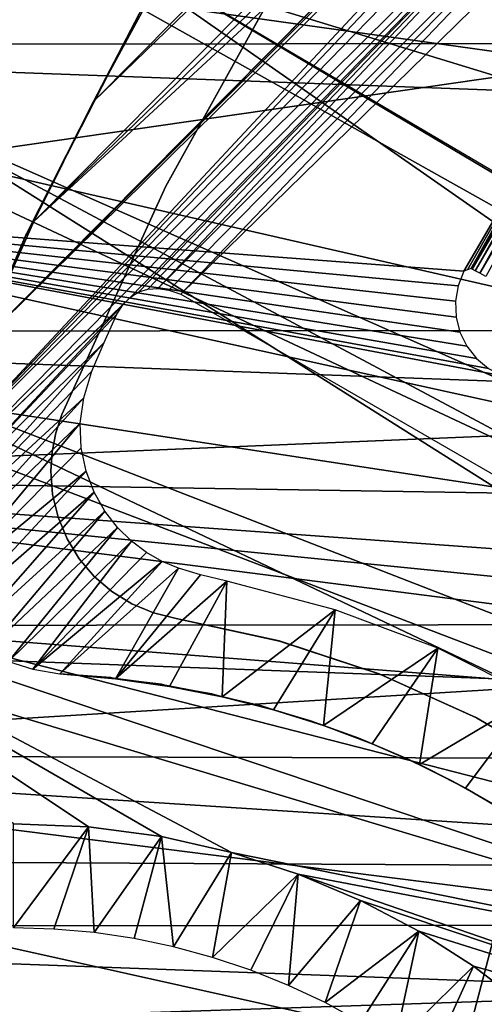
# Model space of a CAD drawing. Header units: millimetres. Extents: x -30.2 to 30.2, y -30.2 to 30.2.
# Tile 48 of 191: x -20 to -16.8, y 4.1 to 10.7. Entities that reach past the tile are written whole.
import ezdxf

# ---------------------------------------------------------------- set-up
doc = ezdxf.new("R2010")
doc.units = ezdxf.units.MM
doc.header["$LTSCALE"] = 81.481481
for name, color, linetype in [('1', 7, 'CONTINUOUS'), ('104', 7, 'CONTINUOUS'), ('112', 7, 'CONTINUOUS'), ('174', 7, 'CONTINUOUS'), ('177', 7, 'CONTINUOUS'), ('178', 7, 'CONTINUOUS'), ('2', 7, 'CONTINUOUS'), ('69', 7, 'CONTINUOUS'), ('75', 7, 'CONTINUOUS'), ('79', 7, 'CONTINUOUS'), ('84', 7, 'CONTINUOUS'), ('87', 7, 'CONTINUOUS'), ('90', 7, 'CONTINUOUS'), ('99', 7, 'CONTINUOUS')]:
    doc.layers.add(name, color=color, linetype=linetype)

msp = doc.modelspace()

# ---------------------------------------------------------------- linework, layer by layer
at = {"layer": '1', "color": 251, "linetype": 'Continuous', "true_color": 0x4c4c4c}
for points in [[(24.9902, 10.5505, 4.4), (-24.1437, 12.3648, 4.4), (24.1193, 12.4134, 4.4), (24.9902, 10.5505, 4.4)], [(-25.0109, 10.5006, 4.4), (-24.1437, 12.3648, 4.4), (24.9902, 10.5505, 4.4), (-25.0109, 10.5006, 4.4)], [(25.7167, 8.6317, 4.4), (-25.0109, 10.5006, 4.4), (24.9902, 10.5505, 4.4), (25.7167, 8.6317, 4.4)], [(-25.7338, 8.5806, 4.4), (-25.0109, 10.5006, 4.4), (25.7167, 8.6317, 4.4), (-25.7338, 8.5806, 4.4)], [(-26.3083, 6.6096, 4.4), (-25.7338, 8.5806, 4.4), (26.2953, 6.6616, 4.4), (-26.3083, 6.6096, 4.4)], [(26.2953, 6.6616, 4.4), (-25.7338, 8.5806, 4.4), (25.7167, 8.6317, 4.4), (26.2953, 6.6616, 4.4)], [(26.7244, 4.6514, 4.4), (-26.3083, 6.6096, 4.4), (26.2953, 6.6616, 4.4), (26.7244, 4.6514, 4.4)], [(-26.7333, 4.5989, 4.4), (-26.3083, 6.6096, 4.4), (26.7244, 4.6514, 4.4), (-26.7333, 4.5989, 4.4)], [(26.9991, 2.6189, 4.4), (-26.7333, 4.5989, 4.4), (26.7244, 4.6514, 4.4), (26.9991, 2.6189, 4.4)], [(-27.004, 2.5661, 4.4), (-26.7333, 4.5989, 4.4), (26.9991, 2.6189, 4.4), (-27.004, 2.5661, 4.4)]]:
    msp.add_3dface(points, dxfattribs=at)
at = {"layer": '104', "color": 251, "linetype": 'Continuous', "true_color": 0x4c4c4c}
for points in [[(-20.6889, 10.0071, -212.7), (-19.903, 11.491, -212.7), (-12.7352, 6.4889, -221.4064), (-20.6889, 10.0071, -212.7)], [(-12.7352, 6.4889, -221.4064), (-19.903, 11.491, -212.7), (-12.4312, 7.0537, -221.4064), (-12.7352, 6.4889, -221.4064)], [(-12.4312, 7.0537, -221.4064), (-19.903, 11.491, -212.7), (-13.8121, 7.903, -219.7829), (-12.4312, 7.0537, -221.4064)], [(-21.3644, 8.4698, -212.7), (-20.6889, 10.0071, -212.7), (-13.2656, 5.3212, -221.4064), (-21.3644, 8.4698, -212.7)], [(-13.2656, 5.3212, -221.4064), (-20.6889, 10.0071, -212.7), (-13.0135, 5.911, -221.4064), (-13.2656, 5.3212, -221.4064)], [(-13.0135, 5.911, -221.4064), (-20.6889, 10.0071, -212.7), (-12.7352, 6.4889, -221.4064), (-13.0135, 5.911, -221.4064)], [(-21.9258, 6.8873, -212.7), (-21.3644, 8.4698, -212.7), (-13.4909, 4.7207, -221.4064), (-21.9258, 6.8873, -212.7)], [(-13.4909, 4.7207, -221.4064), (-21.3644, 8.4698, -212.7), (-13.2656, 5.3212, -221.4064), (-13.4909, 4.7207, -221.4064)], [(-20, 5.288, -214.9994), (-21.9258, 6.8873, -212.7), (-19.4968, 5.2685, -215.5046), (-20, 5.288, -214.9994)], [(-13.6891, 4.1107, -221.4064), (-21.9258, 6.8873, -212.7), (-13.4909, 4.7207, -221.4064), (-13.6891, 4.1107, -221.4064)], [(-21.9258, 6.8873, -212.7), (-13.6891, 4.1107, -221.4064), (-18.5412, 5.0962, -216.4706), (-21.9258, 6.8873, -212.7)], [(-19.4968, 5.2685, -215.5046), (-21.9258, 6.8873, -212.7), (-19.0093, 5.2032, -215.9951), (-19.4968, 5.2685, -215.5046)], [(-19.0093, 5.2032, -215.9951), (-21.9258, 6.8873, -212.7), (-18.5412, 5.0962, -216.4706), (-19.0093, 5.2032, -215.9951)], [(-18.5412, 5.0962, -216.4706), (-13.6891, 4.1107, -221.4064), (-18.0959, 4.9514, -216.9315), (-18.5412, 5.0962, -216.4706)], [(-13.6891, 4.1107, -221.4064), (-13.8598, 3.4924, -221.4064), (-18.0959, 4.9514, -216.9315), (-13.6891, 4.1107, -221.4064)], [(-18.0959, 4.9514, -216.9315), (-13.8598, 3.4924, -221.4064), (-17.6788, 4.7744, -217.3798), (-18.0959, 4.9514, -216.9315)], [(-17.6788, 4.7744, -217.3798), (-13.8598, 3.4924, -221.4064), (-17.2888, 4.5687, -217.8134), (-17.6788, 4.7744, -217.3798)], [(-17.2888, 4.5687, -217.8134), (-13.8598, 3.4924, -221.4064), (-16.9225, 4.3349, -218.2286), (-17.2888, 4.5687, -217.8134)], [(-16.9225, 4.3349, -218.2286), (-13.8598, 3.4924, -221.4064), (-16.5778, 4.0727, -218.6225), (-16.9225, 4.3349, -218.2286)]]:
    msp.add_3dface(points, dxfattribs=at)
at = {"layer": '112', "color": 251, "linetype": 'Continuous', "true_color": 0x4c4c4c}
for points in [[(-20, 4.5916, -135.1956), (-20, 5.288, -214.9994), (-19.4968, 5.2685, -215.5046), (-20, 4.5916, -135.1956)], [(-20, 4.5916, -135.1956), (-19.4968, 5.2685, -215.5046), (-19.7297, 4.5836, -135.1956), (-20, 4.5916, -135.1956)], [(-19.7297, 4.5836, -135.1956), (-19.4968, 5.2685, -215.5046), (-19.4603, 4.5598, -135.1956), (-19.7297, 4.5836, -135.1956)], [(-19.4968, 5.2685, -215.5046), (-19.0093, 5.2032, -215.9951), (-19.4603, 4.5598, -135.1956), (-19.4968, 5.2685, -215.5046)], [(-19.4603, 4.5598, -135.1956), (-19.0093, 5.2032, -215.9951), (-19.1928, 4.5201, -135.1956), (-19.4603, 4.5598, -135.1956)], [(-19.1928, 4.5201, -135.1956), (-19.0093, 5.2032, -215.9951), (-18.9281, 4.4647, -135.1956), (-19.1928, 4.5201, -135.1956)], [(-19.0093, 5.2032, -215.9951), (-18.5412, 5.0962, -216.4706), (-18.9281, 4.4647, -135.1956), (-19.0093, 5.2032, -215.9951)], [(-18.9281, 4.4647, -135.1956), (-18.5412, 5.0962, -216.4706), (-18.6671, 4.3939, -135.1956), (-18.9281, 4.4647, -135.1956)], [(-18.5412, 5.0962, -216.4706), (-18.0959, 4.9514, -216.9315), (-18.6671, 4.3939, -135.1956), (-18.5412, 5.0962, -216.4706)], [(-18.6671, 4.3939, -135.1956), (-18.0959, 4.9514, -216.9315), (-18.4108, 4.3078, -135.1956), (-18.6671, 4.3939, -135.1956)], [(-18.4108, 4.3078, -135.1956), (-18.0959, 4.9514, -216.9315), (-18.1599, 4.2068, -135.1956), (-18.4108, 4.3078, -135.1956)], [(-18.0959, 4.9514, -216.9315), (-17.6788, 4.7744, -217.3798), (-18.1599, 4.2068, -135.1956), (-18.0959, 4.9514, -216.9315)], [(-18.1599, 4.2068, -135.1956), (-17.6788, 4.7744, -217.3798), (-17.9155, 4.0911, -135.1956), (-18.1599, 4.2068, -135.1956)], [(-17.6788, 4.7744, -217.3798), (-17.2888, 4.5687, -217.8134), (-17.9155, 4.0911, -135.1956), (-17.6788, 4.7744, -217.3798)], [(-17.9155, 4.0911, -135.1956), (-17.2888, 4.5687, -217.8134), (-17.6782, 3.9613, -135.1956), (-17.9155, 4.0911, -135.1956)], [(-17.6782, 3.9613, -135.1956), (-17.2888, 4.5687, -217.8134), (-17.449, 3.8178, -135.1956), (-17.6782, 3.9613, -135.1956)], [(-17.2888, 4.5687, -217.8134), (-16.9225, 4.3349, -218.2286), (-17.449, 3.8178, -135.1956), (-17.2888, 4.5687, -217.8134)], [(-17.449, 3.8178, -135.1956), (-16.9225, 4.3349, -218.2286), (-17.2287, 3.661, -135.1956), (-17.449, 3.8178, -135.1956)], [(-16.9225, 4.3349, -218.2286), (-16.5778, 4.0727, -218.6225), (-17.2287, 3.661, -135.1956), (-16.9225, 4.3349, -218.2286)]]:
    msp.add_3dface(points, dxfattribs=at)
at = {"layer": '174', "color": 251, "linetype": 'Continuous', "true_color": 0x4c4c4c}
for points in [[(-9.4727, 19.7969, -211.7), (-19.8634, 9.3182, -211.7), (-8.6591, 20.1634, -211.7), (-9.4727, 19.7969, -211.7)], [(-8.6591, 20.1634, -211.7), (-19.8634, 9.3182, -211.7), (-14.387, 14.387, -211.7), (-8.6591, 20.1634, -211.7)], [(-19.4654, 10.1231, -211.7), (-19.8634, 9.3182, -211.7), (-9.4727, 19.7969, -211.7), (-19.4654, 10.1231, -211.7)], [(-10.2645, 19.401, -211.7), (-19.4654, 10.1231, -211.7), (-9.4727, 19.7969, -211.7), (-10.2645, 19.401, -211.7)], [(-19.0402, 10.905, -211.7), (-19.4654, 10.1231, -211.7), (-10.2645, 19.401, -211.7), (-19.0402, 10.905, -211.7)], [(-20.2342, 8.4902, -211.7), (-14.387, 14.387, -211.7), (-19.8634, 9.3182, -211.7), (-20.2342, 8.4902, -211.7)], [(-20.2342, 8.4902, -211.7), (-14.3835, 14.3835, -211.7), (-14.387, 14.387, -211.7), (-20.2342, 8.4902, -211.7)], [(-14.3835, 14.3835, -211.7), (-20.2342, 8.4902, -211.7), (-14.5315, 14.1969, -211.7), (-14.3835, 14.3835, -211.7)], [(-14.5315, 14.1969, -211.7), (-20.2342, 8.4902, -211.7), (-14.6446, 14.0047, -211.7), (-14.5315, 14.1969, -211.7)], [(-20.2342, 8.4902, -211.7), (-20.5777, 7.6392, -211.7), (-14.6446, 14.0047, -211.7), (-20.2342, 8.4902, -211.7)], [(-14.6446, 14.0047, -211.7), (-20.5777, 7.6392, -211.7), (-14.7226, 13.807, -211.7), (-14.6446, 14.0047, -211.7)], [(-14.7226, 13.807, -211.7), (-20.5777, 7.6392, -211.7), (-14.7655, 13.6033, -211.7), (-14.7226, 13.807, -211.7)], [(-14.7655, 13.6033, -211.7), (-20.5777, 7.6392, -211.7), (-14.7718, 13.3843, -211.7), (-14.7655, 13.6033, -211.7)], [(-20.5777, 7.6392, -211.7), (-20.6212, 7.4617, -211.7), (-14.7718, 13.3843, -211.7), (-20.5777, 7.6392, -211.7)], [(-20.6212, 7.4617, -211.7), (-19.2165, 8.8131, -211.7), (-14.7718, 13.3843, -211.7), (-20.6212, 7.4617, -211.7)], [(-19.2165, 8.8131, -211.7), (-19.1613, 8.8473, -211.7), (-14.7718, 13.3843, -211.7), (-19.2165, 8.8131, -211.7)], [(-19.1613, 8.8473, -211.7), (-19.1001, 8.8664, -211.7), (-14.7718, 13.3843, -211.7), (-19.1613, 8.8473, -211.7)], [(-19.1001, 8.8664, -211.7), (-19.033, 8.8702, -211.7), (-14.7718, 13.3843, -211.7), (-19.1001, 8.8664, -211.7)], [(-14.7718, 13.3843, -211.7), (-19.033, 8.8702, -211.7), (-14.7429, 13.1585, -211.7), (-14.7718, 13.3843, -211.7)], [(-19.033, 8.8702, -211.7), (-18.9598, 8.8588, -211.7), (-14.7429, 13.1585, -211.7), (-19.033, 8.8702, -211.7)], [(-18.9598, 8.8588, -211.7), (-18.8806, 8.8323, -211.7), (-14.7429, 13.1585, -211.7), (-18.9598, 8.8588, -211.7)], [(-14.7429, 13.1585, -211.7), (-18.8806, 8.8323, -211.7), (-14.6815, 12.9432, -211.7), (-14.7429, 13.1585, -211.7)], [(-18.8806, 8.8323, -211.7), (-13.027, 5.4527, -211.7), (-14.6815, 12.9432, -211.7), (-18.8806, 8.8323, -211.7)], [(-19.2165, 8.8131, -211.7), (-20.6212, 7.4617, -211.7), (-19.2656, 8.7636, -211.7), (-19.2165, 8.8131, -211.7)], [(-20.6212, 7.4617, -211.7), (-20.6375, 7.2917, -211.7), (-19.2656, 8.7636, -211.7), (-20.6212, 7.4617, -211.7)], [(-19.2656, 8.7636, -211.7), (-20.6375, 7.2917, -211.7), (-19.3088, 8.699, -211.7), (-19.2656, 8.7636, -211.7)], [(-19.3088, 8.699, -211.7), (-20.6375, 7.2917, -211.7), (-19.3934, 8.5086, -211.7), (-19.3088, 8.699, -211.7)], [(-20.6375, 7.2917, -211.7), (-20.6266, 7.1291, -211.7), (-19.3934, 8.5086, -211.7), (-20.6375, 7.2917, -211.7)], [(-19.3934, 8.5086, -211.7), (-20.6266, 7.1291, -211.7), (-19.4764, 8.3171, -211.7), (-19.3934, 8.5086, -211.7)], [(-19.4764, 8.3171, -211.7), (-20.6266, 7.1291, -211.7), (-19.5297, 8.1388, -211.7), (-19.4764, 8.3171, -211.7)], [(-20.6266, 7.1291, -211.7), (-20.588, 6.9731, -211.7), (-19.5297, 8.1388, -211.7), (-20.6266, 7.1291, -211.7)], [(-19.5297, 8.1388, -211.7), (-20.588, 6.9731, -211.7), (-19.5541, 7.9682, -211.7), (-19.5297, 8.1388, -211.7)], [(-20.588, 6.9731, -211.7), (-20.5177, 6.8177, -211.7), (-19.5541, 7.9682, -211.7), (-20.588, 6.9731, -211.7)], [(-19.5541, 7.9682, -211.7), (-20.5177, 6.8177, -211.7), (-19.5479, 7.8039, -211.7), (-19.5541, 7.9682, -211.7)], [(-19.5479, 7.8039, -211.7), (-20.5177, 6.8177, -211.7), (-19.5138, 7.648, -211.7), (-19.5479, 7.8039, -211.7)], [(-20.5177, 6.8177, -211.7), (-20.4211, 6.6711, -211.7), (-19.5138, 7.648, -211.7), (-20.5177, 6.8177, -211.7)], [(-19.5138, 7.648, -211.7), (-20.4211, 6.6711, -211.7), (-19.4609, 7.5074, -211.7), (-19.5138, 7.648, -211.7)], [(-20.4211, 6.6711, -211.7), (-20.306, 6.5452, -211.7), (-19.4609, 7.5074, -211.7), (-20.4211, 6.6711, -211.7)], [(-19.4609, 7.5074, -211.7), (-20.306, 6.5452, -211.7), (-19.388, 7.3811, -211.7), (-19.4609, 7.5074, -211.7)], [(-20.306, 6.5452, -211.7), (-20.1779, 6.4483, -211.7), (-19.388, 7.3811, -211.7), (-20.306, 6.5452, -211.7)], [(-19.388, 7.3811, -211.7), (-20.1779, 6.4483, -211.7), (-19.3045, 7.272, -211.7), (-19.388, 7.3811, -211.7)], [(-20.1779, 6.4483, -211.7), (-20.0327, 6.3742, -211.7), (-19.3045, 7.272, -211.7), (-20.1779, 6.4483, -211.7)], [(-19.3045, 7.272, -211.7), (-20.0327, 6.3742, -211.7), (-19.2096, 7.1803, -211.7), (-19.3045, 7.272, -211.7)], [(-20.0327, 6.3742, -211.7), (-19.8699, 6.3223, -211.7), (-19.2096, 7.1803, -211.7), (-20.0327, 6.3742, -211.7)], [(-19.2096, 7.1803, -211.7), (-19.8699, 6.3223, -211.7), (-19.1091, 7.1044, -211.7), (-19.2096, 7.1803, -211.7)], [(-19.1091, 7.1044, -211.7), (-19.8699, 6.3223, -211.7), (-19.005, 7.0442, -211.7), (-19.1091, 7.1044, -211.7)], [(-19.8699, 6.3223, -211.7), (-19.6896, 6.2924, -211.7), (-19.005, 7.0442, -211.7), (-19.8699, 6.3223, -211.7)], [(-19.005, 7.0442, -211.7), (-19.6896, 6.2924, -211.7), (-18.896, 6.9997, -211.7), (-19.005, 7.0442, -211.7)], [(-19.6896, 6.2924, -211.7), (-19.3182, 6.258, -211.7), (-18.896, 6.9997, -211.7), (-19.6896, 6.2924, -211.7)], [(-18.896, 6.9997, -211.7), (-19.3182, 6.258, -211.7), (-18.7491, 6.9542, -211.7), (-18.896, 6.9997, -211.7)], [(-18.7491, 6.9542, -211.7), (-19.3182, 6.258, -211.7), (-18.5714, 6.9121, -211.7), (-18.7491, 6.9542, -211.7)], [(-19.3182, 6.258, -211.7), (-18.9561, 6.206, -211.7), (-18.5714, 6.9121, -211.7), (-19.3182, 6.258, -211.7)], [(-18.9561, 6.206, -211.7), (-18.6031, 6.1366, -211.7), (-18.5714, 6.9121, -211.7), (-18.9561, 6.206, -211.7)], [(-18.5714, 6.9121, -211.7), (-18.6031, 6.1366, -211.7), (-17.8466, 6.7204, -211.7), (-18.5714, 6.9121, -211.7)], [(-18.6031, 6.1366, -211.7), (-18.2594, 6.0497, -211.7), (-17.8466, 6.7204, -211.7), (-18.6031, 6.1366, -211.7)], [(-18.2594, 6.0497, -211.7), (-17.9249, 5.9453, -211.7), (-17.8466, 6.7204, -211.7), (-18.2594, 6.0497, -211.7)], [(-17.8466, 6.7204, -211.7), (-17.9249, 5.9453, -211.7), (-17.1613, 6.4632, -211.7), (-17.8466, 6.7204, -211.7)], [(-17.9249, 5.9453, -211.7), (-17.5997, 5.8235, -211.7), (-17.1613, 6.4632, -211.7), (-17.9249, 5.9453, -211.7)], [(-17.5997, 5.8235, -211.7), (-17.2836, 5.6841, -211.7), (-17.1613, 6.4632, -211.7), (-17.5997, 5.8235, -211.7)], [(-17.1613, 6.4632, -211.7), (-17.2836, 5.6841, -211.7), (-16.5157, 6.1406, -211.7), (-17.1613, 6.4632, -211.7)], [(-17.2836, 5.6841, -211.7), (-16.9765, 5.5271, -211.7), (-16.5157, 6.1406, -211.7), (-17.2836, 5.6841, -211.7)], [(-16.9765, 5.5271, -211.7), (-16.6747, 5.3491, -211.7), (-16.5157, 6.1406, -211.7), (-16.9765, 5.5271, -211.7)]]:
    msp.add_3dface(points, dxfattribs=at)
at = {"layer": '177', "color": 251, "linetype": 'Continuous', "true_color": 0x4c4c4c}
for points in [[(-19.4654, 10.1231, -211.7), (-19.0402, 10.905, -211.7), (-19.1322, 10.7592, -124.7), (-19.4654, 10.1231, -211.7)], [(-19.9161, 9.2275, -124.7), (-19.4654, 10.1231, -211.7), (-19.1322, 10.7592, -124.7), (-19.9161, 9.2275, -124.7)], [(-19.8634, 9.3182, -211.7), (-19.4654, 10.1231, -211.7), (-19.9161, 9.2275, -124.7), (-19.8634, 9.3182, -211.7)], [(-20.2342, 8.4902, -211.7), (-19.8634, 9.3182, -211.7), (-19.9161, 9.2275, -124.7), (-20.2342, 8.4902, -211.7)], [(-20.5777, 7.6392, -124.7), (-20.2342, 8.4902, -211.7), (-19.9161, 9.2275, -124.7), (-20.5777, 7.6392, -124.7)]]:
    msp.add_3dface(points, dxfattribs=at)
at = {"layer": '178', "color": 251, "linetype": 'Continuous', "true_color": 0x4c4c4c}
for points in [[(-19.3182, 6.258, -211.7), (-19.6896, 6.2924, -211.7), (-19.3482, 6.2663, -124.7), (-19.3182, 6.258, -211.7)], [(-19.3482, 6.2663, -124.7), (-19.6896, 6.2924, -211.7), (-19.6895, 6.2924, -124.7), (-19.3482, 6.2663, -124.7)], [(-19.0087, 6.2216, -124.7), (-19.3182, 6.258, -211.7), (-19.3482, 6.2663, -124.7), (-19.0087, 6.2216, -124.7)], [(-18.9561, 6.206, -211.7), (-19.3182, 6.258, -211.7), (-19.0087, 6.2216, -124.7), (-18.9561, 6.206, -211.7)], [(-18.6721, 6.1585, -124.7), (-18.9561, 6.206, -211.7), (-19.0087, 6.2216, -124.7), (-18.6721, 6.1585, -124.7)], [(-18.6031, 6.1366, -211.7), (-18.9561, 6.206, -211.7), (-18.6721, 6.1585, -124.7), (-18.6031, 6.1366, -211.7)], [(-18.3395, 6.0773, -124.7), (-18.6031, 6.1366, -211.7), (-18.6721, 6.1585, -124.7), (-18.3395, 6.0773, -124.7)], [(-18.2594, 6.0497, -211.7), (-18.6031, 6.1366, -211.7), (-18.3395, 6.0773, -124.7), (-18.2594, 6.0497, -211.7)], [(-18.0117, 5.9781, -124.7), (-18.2594, 6.0497, -211.7), (-18.3395, 6.0773, -124.7), (-18.0117, 5.9781, -124.7)], [(-17.9249, 5.9453, -211.7), (-18.2594, 6.0497, -211.7), (-18.0117, 5.9781, -124.7), (-17.9249, 5.9453, -211.7)], [(-17.6898, 5.8612, -124.7), (-17.9249, 5.9453, -211.7), (-18.0117, 5.9781, -124.7), (-17.6898, 5.8612, -124.7)], [(-17.5997, 5.8235, -211.7), (-17.9249, 5.9453, -211.7), (-17.6898, 5.8612, -124.7), (-17.5997, 5.8235, -211.7)], [(-17.3747, 5.727, -124.7), (-17.5997, 5.8235, -211.7), (-17.6898, 5.8612, -124.7), (-17.3747, 5.727, -124.7)], [(-17.2836, 5.6841, -211.7), (-17.5997, 5.8235, -211.7), (-17.3747, 5.727, -124.7), (-17.2836, 5.6841, -211.7)], [(-17.0673, 5.5759, -124.7), (-17.2836, 5.6841, -211.7), (-17.3747, 5.727, -124.7), (-17.0673, 5.5759, -124.7)], [(-16.9765, 5.5271, -211.7), (-17.2836, 5.6841, -211.7), (-17.0673, 5.5759, -124.7), (-16.9765, 5.5271, -211.7)], [(-16.7686, 5.4082, -124.7), (-16.9765, 5.5271, -211.7), (-17.0673, 5.5759, -124.7), (-16.7686, 5.4082, -124.7)], [(-16.6747, 5.3491, -211.7), (-16.9765, 5.5271, -211.7), (-16.7686, 5.4082, -124.7), (-16.6747, 5.3491, -211.7)]]:
    msp.add_3dface(points, dxfattribs=at)
at = {"layer": '2', "color": 251, "linetype": 'Continuous', "true_color": 0x4c4c4c}
for points in [[(-18.3576, 14.1753, 6.367), (-19.3434, 12.7974, 6.367), (-13.77, 10.6329, 6.644), (-18.3576, 14.1753, 6.367)], [(-18.3576, 14.1753, 6.367), (-13.77, 10.6329, 6.644), (-12.9572, 11.6097, 6.644), (-18.3576, 14.1753, 6.367)], [(-19.3434, 12.7974, 6.367), (-20.2259, 11.3513, 6.367), (-14.5095, 9.5994, 6.644), (-19.3434, 12.7974, 6.367)], [(-19.3434, 12.7974, 6.367), (-14.5095, 9.5994, 6.644), (-13.77, 10.6329, 6.644), (-19.3434, 12.7974, 6.367)], [(-20.2259, 11.3513, 6.367), (-21.0005, 9.8446, 6.367), (-15.1715, 8.5146, 6.644), (-20.2259, 11.3513, 6.367)], [(-20.2259, 11.3513, 6.367), (-15.1715, 8.5146, 6.644), (-14.5095, 9.5994, 6.644), (-20.2259, 11.3513, 6.367)], [(-21.0005, 9.8446, 6.367), (-21.6631, 8.2854, 6.367), (-15.7525, 7.3845, 6.644), (-21.0005, 9.8446, 6.367)], [(-21.0005, 9.8446, 6.367), (-15.7525, 7.3845, 6.644), (-15.1715, 8.5146, 6.644), (-21.0005, 9.8446, 6.367)], [(-21.6631, 8.2854, 6.367), (-22.2101, 6.682, 6.367), (-16.2495, 6.2149, 6.644), (-21.6631, 8.2854, 6.367)], [(-21.6631, 8.2854, 6.367), (-16.2495, 6.2149, 6.644), (-15.7525, 7.3845, 6.644), (-21.6631, 8.2854, 6.367)], [(-22.2101, 6.682, 6.367), (-22.6386, 5.043, 6.367), (-16.6598, 5.0122, 6.644), (-22.2101, 6.682, 6.367)], [(-22.2101, 6.682, 6.367), (-16.6598, 5.0122, 6.644), (-16.2495, 6.2149, 6.644), (-22.2101, 6.682, 6.367)], [(-22.6386, 5.043, 6.367), (-22.9464, 3.377, 6.367), (-16.9813, 3.7827, 6.644), (-22.6386, 5.043, 6.367)], [(-22.6386, 5.043, 6.367), (-16.9813, 3.7827, 6.644), (-16.6598, 5.0122, 6.644), (-22.6386, 5.043, 6.367)], [(-16.9813, 3.7827, 6.644), (-11.1064, 3.3414, 6.8418), (-16.6598, 5.0122, 6.644), (-16.9813, 3.7827, 6.644)]]:
    msp.add_3dface(points, dxfattribs=at)
at = {"layer": '69', "color": 251, "linetype": 'Continuous', "true_color": 0x4c4c4c}
for points in [[(-16.9626, 8.995, -119.5196), (-16.986, 8.9866, -120), (-16.1771, 10.3721, -120), (-16.9626, 8.995, -119.5196)], [(-16.9386, 9.0043, -119.039), (-16.9626, 8.995, -119.5196), (-16.1771, 10.3721, -120), (-16.9386, 9.0043, -119.039)], [(-16.1312, 10.3816, -119.039), (-16.9386, 9.0043, -119.039), (-16.1771, 10.3721, -120), (-16.1312, 10.3816, -119.039)]]:
    msp.add_3dface(points, dxfattribs=at)
at = {"layer": '75', "color": 251, "linetype": 'Continuous', "true_color": 0x4c4c4c}
for points in [[(-16.9386, 9.0043, -119.039), (-16.1312, 10.3816, -119.039), (-16.9305, 9, -118.9663), (-16.9386, 9.0043, -119.039)], [(-16.9305, 9, -118.9663), (-16.1312, 10.3816, -119.039), (-16.9303, 8.9999, -118.9656), (-16.9305, 9, -118.9663)], [(-16.9303, 8.9999, -118.9656), (-16.1312, 10.3816, -119.039), (-16.1552, 10.3267, -118.9656), (-16.9303, 8.9999, -118.9656)], [(-16.9303, 8.9999, -118.9656), (-16.1552, 10.3267, -118.9656), (-16.9106, 8.9895, -118.8964), (-16.9303, 8.9999, -118.9656)], [(-16.9106, 8.9895, -118.8964), (-16.1552, 10.3267, -118.9656), (-16.9101, 8.9892, -118.895), (-16.9106, 8.9895, -118.8964)], [(-16.9101, 8.9892, -118.895), (-16.1552, 10.3267, -118.9656), (-16.136, 10.3144, -118.895), (-16.9101, 8.9892, -118.895)], [(-16.9101, 8.9892, -118.895), (-16.136, 10.3144, -118.895), (-16.8798, 8.9731, -118.8316), (-16.9101, 8.9892, -118.895)], [(-16.8798, 8.9731, -118.8316), (-16.136, 10.3144, -118.895), (-16.8788, 8.9725, -118.8299), (-16.8798, 8.9731, -118.8316)], [(-16.8788, 8.9725, -118.8299), (-16.136, 10.3144, -118.895), (-16.1061, 10.2953, -118.8299), (-16.8788, 8.9725, -118.8299)], [(-16.8788, 8.9725, -118.8299), (-16.1061, 10.2953, -118.8299), (-16.8388, 8.9513, -118.774), (-16.8788, 8.9725, -118.8299)]]:
    msp.add_3dface(points, dxfattribs=at)
at = {"layer": '79', "color": 251, "linetype": 'Continuous', "true_color": 0x4c4c4c}
for points in [[(-15.2598, 11.6799, -120), (-16.1771, 10.3721, -120), (-21.9379, 11.1766, -120), (-15.2598, 11.6799, -120)], [(-21.9379, 11.1766, -120), (-16.1771, 10.3721, -120), (-22.7463, 9.4227, -120), (-21.9379, 11.1766, -120)], [(-16.1771, 10.3721, -120), (-16.986, 8.9866, -120), (-22.7463, 9.4227, -120), (-16.1771, 10.3721, -120)], [(-22.7463, 9.4227, -120), (-15.9177, 7.9197, -120), (-23.4162, 7.6073, -120), (-22.7463, 9.4227, -120)], [(-22.7463, 9.4227, -120), (-16.986, 8.9866, -120), (-17.0255, 8.8874, -120), (-22.7463, 9.4227, -120)], [(-16.7274, 8.287, -120), (-15.9177, 7.9197, -120), (-22.7463, 9.4227, -120), (-16.7274, 8.287, -120)], [(-16.7274, 8.287, -120), (-22.7463, 9.4227, -120), (-16.8217, 8.3362, -120), (-16.7274, 8.287, -120)], [(-16.8217, 8.3362, -120), (-22.7463, 9.4227, -120), (-16.9016, 8.4022, -120), (-16.8217, 8.3362, -120)], [(-16.9016, 8.4022, -120), (-22.7463, 9.4227, -120), (-16.9669, 8.4846, -120), (-16.9016, 8.4022, -120)], [(-16.9669, 8.4846, -120), (-22.7463, 9.4227, -120), (-17.0131, 8.5785, -120), (-16.9669, 8.4846, -120)], [(-17.0131, 8.5785, -120), (-22.7463, 9.4227, -120), (-17.0391, 8.6798, -120), (-17.0131, 8.5785, -120)], [(-17.0391, 8.6798, -120), (-22.7463, 9.4227, -120), (-17.0431, 8.785, -120), (-17.0391, 8.6798, -120)], [(-17.0431, 8.785, -120), (-22.7463, 9.4227, -120), (-17.0255, 8.8874, -120), (-17.0431, 8.785, -120)], [(-15.9177, 7.9197, -120), (-15.1544, 7.4773, -120), (-23.4162, 7.6073, -120), (-15.9177, 7.9197, -120)], [(-23.4162, 7.6073, -120), (-13.7711, 6.371, -120), (-23.9403, 5.7481, -120), (-23.4162, 7.6073, -120)], [(-15.1544, 7.4773, -120), (-14.4343, 6.9577, -120), (-23.4162, 7.6073, -120), (-15.1544, 7.4773, -120)], [(-14.4343, 6.9577, -120), (-14.0947, 6.6721, -120), (-23.4162, 7.6073, -120), (-14.4343, 6.9577, -120)], [(-14.0947, 6.6721, -120), (-13.7711, 6.371, -120), (-23.4162, 7.6073, -120), (-14.0947, 6.6721, -120)], [(-13.7711, 6.371, -120), (-13.1677, 5.719, -120), (-23.9403, 5.7481, -120), (-13.7711, 6.371, -120)], [(-23.9403, 5.7481, -120), (-12.1712, 4.2543, -120), (-24.3179, 3.851, -120), (-23.9403, 5.7481, -120)], [(-13.1677, 5.719, -120), (-12.6339, 5.0129, -120), (-23.9403, 5.7481, -120), (-13.1677, 5.719, -120)], [(-12.6339, 5.0129, -120), (-12.1712, 4.2543, -120), (-23.9403, 5.7481, -120), (-12.6339, 5.0129, -120)], [(-12.1712, 4.2543, -120), (-11.7878, 3.4564, -120), (-24.3179, 3.851, -120), (-12.1712, 4.2543, -120)]]:
    msp.add_3dface(points, dxfattribs=at)
at = {"layer": '84', "color": 250, "linetype": 'Continuous', "true_color": 0x333333}
for points in [[(-18.2231, 6.5119, -126.0221), (-18.9113, 6.6616, -126.0221), (-18.2205, 6.5112, -121.0221), (-18.2231, 6.5119, -126.0221)], [(-18.2205, 6.5112, -121.0221), (-18.9113, 6.6616, -126.0221), (-18.9113, 6.6616, -121.0221), (-18.2205, 6.5112, -121.0221)], [(-17.5539, 6.2912, -126.0221), (-18.2231, 6.5119, -126.0221), (-18.2205, 6.5112, -121.0221), (-17.5539, 6.2912, -126.0221)], [(-17.5486, 6.2891, -121.0221), (-17.5539, 6.2912, -126.0221), (-18.2205, 6.5112, -121.0221), (-17.5486, 6.2891, -121.0221)], [(-16.9106, 6.0015, -126.0221), (-17.5539, 6.2912, -126.0221), (-17.5486, 6.2891, -121.0221), (-16.9106, 6.0015, -126.0221)], [(-16.9028, 5.9975, -121.0221), (-16.9106, 6.0015, -126.0221), (-17.5486, 6.2891, -121.0221), (-16.9028, 5.9975, -121.0221)], [(-16.3014, 5.6465, -126.0221), (-16.9106, 6.0015, -126.0221), (-16.9028, 5.9975, -121.0221), (-16.3014, 5.6465, -126.0221)], [(-16.2918, 5.6402, -121.0221), (-16.3014, 5.6465, -126.0221), (-16.9028, 5.9975, -121.0221), (-16.2918, 5.6402, -121.0221)]]:
    msp.add_3dface(points, dxfattribs=at)
at = {"layer": '87', "color": 250, "linetype": 'Continuous', "true_color": 0x333333}
for points in [[(-18.9827, 9.5508, -121.0221), (-18.9802, 9.5559, -126.0221), (-18.1711, 11.0169, -121.0221), (-18.9827, 9.5508, -121.0221)], [(-18.9802, 9.5559, -126.0221), (-18.1657, 11.0258, -126.0221), (-18.1711, 11.0169, -121.0221), (-18.9802, 9.5559, -126.0221)], [(-19.6759, 8.0262, -126.0221), (-18.9802, 9.5559, -126.0221), (-19.6759, 8.0262, -121.0221), (-19.6759, 8.0262, -126.0221)], [(-19.6759, 8.0262, -121.0221), (-18.9802, 9.5559, -126.0221), (-18.9827, 9.5508, -121.0221), (-19.6759, 8.0262, -121.0221)]]:
    msp.add_3dface(points, dxfattribs=at)
at = {"layer": '90', "color": 250, "linetype": 'Continuous', "true_color": 0x333333}
for points in [[(-19.6759, 8.0262, -126.0221), (-19.6759, 8.0262, -121.0221), (-19.7168, 7.9039, -121.0221), (-19.6759, 8.0262, -126.0221)], [(-19.6759, 8.0262, -126.0221), (-19.7168, 7.9039, -121.0221), (-19.7168, 7.9039, -126.0221), (-19.6759, 8.0262, -126.0221)], [(-19.7168, 7.9039, -121.0221), (-19.7417, 7.7773, -121.0221), (-19.7168, 7.9039, -126.0221), (-19.7168, 7.9039, -121.0221)], [(-19.7168, 7.9039, -126.0221), (-19.7417, 7.7773, -121.0221), (-19.7417, 7.7773, -126.0221), (-19.7168, 7.9039, -126.0221)], [(-19.7417, 7.7773, -121.0221), (-19.75, 7.6485, -121.0221), (-19.7417, 7.7773, -126.0221), (-19.7417, 7.7773, -121.0221)], [(-19.7417, 7.7773, -126.0221), (-19.75, 7.6485, -121.0221), (-19.75, 7.6485, -126.0221), (-19.7417, 7.7773, -126.0221)], [(-19.75, 7.6485, -126.0221), (-19.75, 7.6485, -121.0221), (-19.7377, 7.4921, -121.0221), (-19.75, 7.6485, -126.0221)], [(-19.7377, 7.4921, -126.0221), (-19.75, 7.6485, -126.0221), (-19.7377, 7.4921, -121.0221), (-19.7377, 7.4921, -126.0221)], [(-19.7012, 7.3398, -126.0221), (-19.7377, 7.4921, -126.0221), (-19.7012, 7.3399, -121.0221), (-19.7012, 7.3398, -126.0221)], [(-19.7012, 7.3399, -121.0221), (-19.7377, 7.4921, -126.0221), (-19.7377, 7.4921, -121.0221), (-19.7012, 7.3399, -121.0221)], [(-19.6415, 7.1955, -121.0221), (-19.7012, 7.3398, -126.0221), (-19.7012, 7.3399, -121.0221), (-19.6415, 7.1955, -121.0221)], [(-19.6415, 7.1955, -126.0221), (-19.7012, 7.3398, -126.0221), (-19.6415, 7.1955, -121.0221), (-19.6415, 7.1955, -126.0221)], [(-19.5602, 7.0623, -126.0221), (-19.6415, 7.1955, -126.0221), (-19.5602, 7.0624, -121.0221), (-19.5602, 7.0623, -126.0221)], [(-19.5602, 7.0624, -121.0221), (-19.6415, 7.1955, -126.0221), (-19.6415, 7.1955, -121.0221), (-19.5602, 7.0624, -121.0221)], [(-19.4592, 6.9435, -121.0221), (-19.5602, 7.0623, -126.0221), (-19.5602, 7.0624, -121.0221), (-19.4592, 6.9435, -121.0221)], [(-19.4592, 6.9435, -126.0221), (-19.5602, 7.0623, -126.0221), (-19.4592, 6.9435, -121.0221), (-19.4592, 6.9435, -126.0221)], [(-19.3409, 6.8418, -126.0221), (-19.4592, 6.9435, -126.0221), (-19.3409, 6.8418, -121.0221), (-19.3409, 6.8418, -126.0221)], [(-19.3409, 6.8418, -121.0221), (-19.4592, 6.9435, -126.0221), (-19.4592, 6.9435, -121.0221), (-19.3409, 6.8418, -121.0221)], [(-19.208, 6.7596, -126.0221), (-19.3409, 6.8418, -126.0221), (-19.2081, 6.7596, -121.0221), (-19.208, 6.7596, -126.0221)], [(-19.2081, 6.7596, -121.0221), (-19.3409, 6.8418, -126.0221), (-19.3409, 6.8418, -121.0221), (-19.2081, 6.7596, -121.0221)], [(-19.0637, 6.699, -121.0221), (-19.208, 6.7596, -126.0221), (-19.2081, 6.7596, -121.0221), (-19.0637, 6.699, -121.0221)], [(-19.0637, 6.699, -126.0221), (-19.208, 6.7596, -126.0221), (-19.0637, 6.699, -121.0221), (-19.0637, 6.699, -126.0221)], [(-18.9113, 6.6616, -121.0221), (-18.9113, 6.6616, -126.0221), (-19.0637, 6.699, -126.0221), (-18.9113, 6.6616, -121.0221)], [(-18.9113, 6.6616, -121.0221), (-19.0637, 6.699, -126.0221), (-19.0637, 6.699, -121.0221), (-18.9113, 6.6616, -121.0221)]]:
    msp.add_3dface(points, dxfattribs=at)
at = {"layer": '99', "color": 251, "linetype": 'Continuous', "true_color": 0x4c4c4c}
msp.add_3dface([(-20.6889, 10.0071, -212.7), (-20.6327, 11.5138, -138.7), (-19.903, 11.491, -212.7), (-20.6889, 10.0071, -212.7)], dxfattribs=at)

doc.saveas('drawing.dxf')
